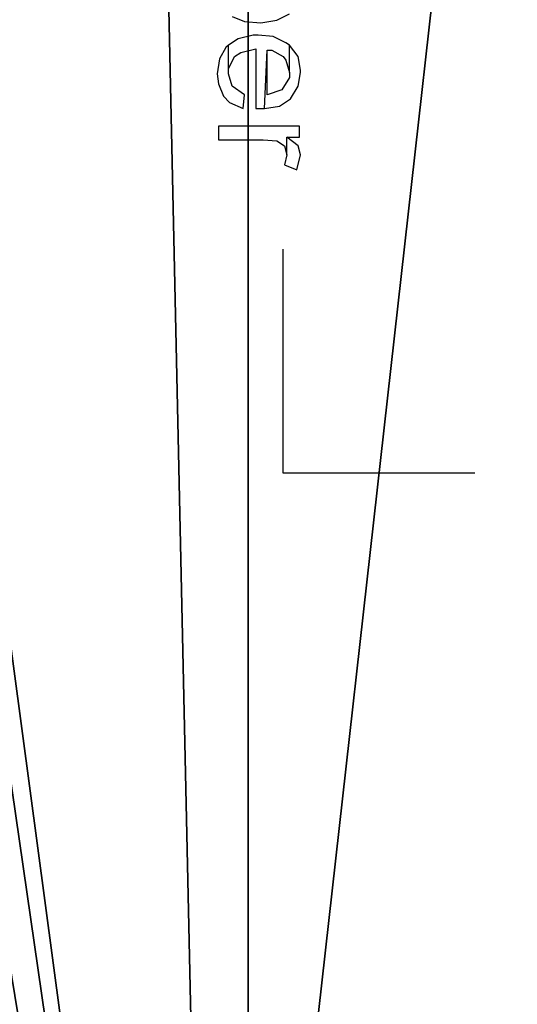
# Model space of a CAD drawing. Header units: millimetres. Extents: x 51 to 212, y 42 to 128.
# Tile 239 of 256: x 155 to 162, y 78 to 91. Entities that reach past the tile are written whole.
import ezdxf

# ---------------------------------------------------------------- set-up
doc = ezdxf.new("R2010")
doc.units = ezdxf.units.MM
doc.styles.add('Tahoma', font='tahoma.ttf')
doc.dimstyles.new('DimStyle1', dxfattribs={"dimtxt": 1.882535, "dimasz": 0.941268, "dimexe": 0.941268, "dimexo": 0.941268, "dimgap": 0.188254, "dimtad": 0, "dimtih": 1, "dimtoh": 1, "dimdec": 1, "dimzin": 0, "dimdsep": 46, "dimtxsty": 'Tahoma', "dimcen": 0.09, "dimadec": 0, "dimazin": 0, "dimtfac": 1, "dimtdec": 4, "dimtofl": 0, "dimtmove": 0, "dimatfit": 3, "dimfxl": 0, "dimtolj": 1, "dimtzin": 0, "dimarcsym": 0})

# ---------------------------------------------------------------- blocks, each defined once
blk = doc.blocks.new('Group#9')
at = {"color": 251}
mesh = blk.add_polyface(dxfattribs=at)
corners = [(66.7, 46.499, -7.941), (68.7, 14.499, -7.941), (66.7, 14.499, -7.941), (68.7, 46.499, -7.941), (71.176, 0.176, -7.941), (68.7, 0.105, -7.941), (68.7, 60.882, -7.941), (72.37, 60.755, -7.941), (77.132, 0.692, -7.941), (79.505, 60.012, -7.941), (83.049, 1.551, -7.941), (86.572, 58.777, -7.941), (88.906, 2.75, -7.941), (93.536, 57.057, -7.941), (94.685, 4.284, -7.941), (100.365, 54.859, -7.941), (100.365, 6.148, -7.941), (102.4, 6.816, -7.941), (102.4, 54.204, -7.941)]
mesh.append_faces([[corners[k] for k in face] for face in [(0, 1, 2), (1, 4, 5), (17, 15, 18)]], dxfattribs={"vtx0": -1, "color": 251})
mesh.append_faces([[corners[k] for k in face] for face in [(4, 7, 8), (8, 9, 10), (10, 11, 12), (12, 13, 14), (14, 15, 16), (16, 15, 17)]], dxfattribs={"vtx0": -1, "vtx1": -1, "color": 251})
mesh.append_faces([[corners[k] for k in face] for face in [(4, 1, 3)]], dxfattribs={"vtx0": -1, "vtx1": -1, "vtx2": -1, "color": 251})
mesh.append_faces([[corners[k] for k in face] for face in [(1, 0, 3), (4, 3, 6), (4, 6, 7), (8, 7, 9), (10, 9, 11), (12, 11, 13), (14, 13, 15)]], dxfattribs={"vtx0": -1, "vtx2": -1, "color": 251})
blk = doc.blocks.new('Group#2')
blk.add_blockref('Group#9', (12, 5.996, 8))
at = {"color": 251}
mesh = blk.add_polyface(dxfattribs=at)
corners = [(84.784, 0.263, 31), (78.437, 0.5, 31), (77.2, 0, 31), (79.575, 0.96, 31), (81.883, 2.075, 31), (84.111, 3.339, 31), (86.252, 4.747, 31), (92.333, 1.049, 31), (88.295, 6.294, 31), (90.231, 7.971, 31), (92.054, 9.772, 31), (93.753, 11.69, 31), (99.808, 2.355, 31), (95.322, 13.715, 31), (96.755, 15.84, 31), (98.044, 18.054, 31), (99.185, 20.348, 31), (100.173, 22.712, 31), (107.176, 4.175, 31), (101.002, 25.136, 31), (101.67, 27.61, 31), (102.173, 30.122, 31), (102.51, 32.662, 31), (102.679, 35.219, 31), (102.679, 37.781, 31), (78.437, 72.5, 31), (84.784, 72.737, 31), (77.2, 73, 31), (79.575, 72.04, 31), (81.883, 70.925, 31), (84.111, 69.661, 31), (86.252, 68.253, 31), (92.333, 71.951, 31), (88.295, 66.706, 31), (90.231, 65.029, 31), (92.054, 63.228, 31), (93.753, 61.31, 31), (99.808, 70.645, 31), (95.322, 59.285, 31), (96.755, 57.16, 31), (98.044, 54.946, 31), (99.185, 52.652, 31), (100.173, 50.288, 31), (107.176, 68.825, 31), (101.002, 47.864, 31), (101.67, 45.39, 31), (102.173, 42.878, 31), (102.51, 40.338, 31), (114.4, 6.5, 31), (114.4, 66.5, 31)]
mesh.append_faces([[corners[k] for k in face] for face in [(0, 1, 2), (25, 26, 27), (43, 48, 49)]], dxfattribs={"vtx0": -1, "color": 251})
mesh.append_faces([[corners[k] for k in face] for face in [(1, 0, 3), (3, 0, 4), (4, 0, 5), (5, 0, 6), (6, 7, 8), (8, 7, 9), (9, 7, 10), (10, 7, 11), (11, 12, 13), (13, 12, 14), (14, 12, 15), (15, 12, 16), (16, 12, 17), (17, 18, 19), (19, 18, 20), (20, 18, 21), (21, 18, 22), (22, 18, 23), (23, 18, 24), (26, 31, 32), (32, 36, 37), (37, 42, 43)]], dxfattribs={"vtx0": -1, "vtx1": -1, "color": 251})
mesh.append_faces([[corners[k] for k in face] for face in [(43, 24, 18)]], dxfattribs={"vtx0": -1, "vtx1": -1, "vtx2": -1, "color": 251})
mesh.append_faces([[corners[k] for k in face] for face in [(6, 0, 7), (11, 7, 12), (17, 12, 18), (26, 25, 28), (26, 28, 29), (26, 29, 30), (26, 30, 31), (32, 31, 33), (32, 33, 34), (32, 34, 35), (32, 35, 36), (37, 36, 38), (37, 38, 39), (37, 39, 40), (37, 40, 41), (37, 41, 42), (43, 42, 44), (43, 44, 45), (43, 45, 46), (43, 46, 47), (43, 47, 24), (43, 18, 48)]], dxfattribs={"vtx0": -1, "vtx2": -1, "color": 251})
blk = doc.blocks.new('Group#8')
at = {"color": 139}
for p, q in [((0.2, 7.133), (0.367, 7.067)), ((0.8, 7.083), (0.967, 7.167)), ((0.367, 7.067), (0.583, 7.05)), ((0.583, 7.05), (0.8, 7.083)), ((0.483, 6.883), (0.283, 6.833)), ((0.55, 6.883), (0.483, 6.883)), ((0.75, 6.867), (0.55, 6.883)), ((0.917, 6.783), (0.75, 6.867)), ((0.15, 6.75), (0.117, 6.717)), ((0.283, 6.833), (0.15, 6.75)), ((0.15, 6.433), (0.15, 6.75)), ((0.967, 6.75), (0.917, 6.783)), ((1.083, 6.6), (0.967, 6.75)), ((0.967, 6.383), (0.967, 6.75)), ((0.117, 6.717), (0.033, 6.567)), ((0.15, 6.433), (0.233, 6.6)), ((0.233, 6.6), (0.317, 6.65)), ((0.317, 6.65), (0.517, 6.7)), ((0.517, 6.7), (0.517, 5.9)), ((0.633, 5.9), (0.667, 6.683)), ((0.667, 6.683), (0.733, 6.683)), ((0.667, 6.083), (0.667, 6.683)), ((0.733, 6.683), (0.883, 6.6)), ((0.883, 6.6), (0.917, 6.55)), ((1.117, 6.417), (1.083, 6.6)), ((0.033, 6.567), (0, 6.367)), ((0.917, 6.55), (0.967, 6.383)), ((0, 6.367), (0.017, 6.233)), ((0.15, 6.367), (0.15, 6.433)), ((0.2, 6.2), (0.15, 6.367)), ((0.967, 6.383), (0.967, 6.317)), ((1.083, 6.2), (1.117, 6.383)), ((1.117, 6.383), (1.117, 6.417)), ((0.017, 6.233), (0.083, 6.067)), ((0.367, 6.083), (0.2, 6.2)), ((0.967, 6.317), (0.867, 6.15)), ((0.983, 6.033), (1.083, 6.2)), ((0.083, 6.067), (0.167, 5.983)), ((0.35, 5.9), (0.367, 6.083)), ((0.867, 6.15), (0.667, 6.083)), ((0.167, 5.983), (0.35, 5.9)), ((0.633, 5.9), (0.833, 5.933)), ((0.833, 5.933), (0.983, 6.033)), ((0.517, 5.9), (0.567, 5.9)), ((0.567, 5.9), (0.633, 5.9)), ((1.1, 5.667), (0.017, 5.667)), ((0.017, 5.667), (0.017, 5.483)), ((1.1, 5.517), (1.1, 5.667)), ((0.017, 5.483), (0.583, 5.483)), ((0.583, 5.483), (0.617, 5.483)), ((0.617, 5.483), (0.8, 5.467)), ((0.8, 5.467), (0.9, 5.4)), ((1.083, 5.4), (0.933, 5.517)), ((0.933, 5.283), (0.933, 5.517)), ((0.933, 5.517), (1.1, 5.517)), ((0.9, 5.4), (0.933, 5.283)), ((0.933, 5.283), (0.9, 5.15)), ((1.067, 5.083), (1.117, 5.283)), ((1.117, 5.283), (1.083, 5.4)), ((0.9, 5.15), (1.067, 5.083))]:
    blk.add_line(p, q, dxfattribs=at)
for p, q in [((0.885, 1.021), (0.885, 4.021)), ((3.446, 1.021), (0.885, 1.021))]:
    blk.add_line(p, q)
blk = doc.blocks.new('*D28')
at = {"color": 0, "lineweight": -2}
for p, q in [((127.744, 127.954), (210.08, 127.954)), ((209.139, 127.013), (209.139, 92.623)), ((209.139, 55.896), (209.139, 90.285)), ((127.744, 54.954), (210.08, 54.954))]:
    blk.add_line(p, q, dxfattribs=at)
at = {"color": 0}
for points in [[(209.296, 127.013), (208.982, 127.013), (209.139, 127.954)], [(208.982, 55.896), (209.296, 55.896), (209.139, 54.954)]]:
    blk.add_solid(points, dxfattribs=at)
at = {"layer": 'Defpoints', "color": 0}
for p in [(126.802, 127.954), (209.139, 127.954), (126.802, 54.954)]:
    blk.add_point(p, dxfattribs=at)
at = {"color": 0, "insert": (209.139, 91.454), "char_height": 1.8825, "attachment_point": 5, "style": 'Tahoma'}
blk.add_mtext('\\A1;73.0', dxfattribs=at)

msp = doc.modelspace()

# ---------------------------------------------------------------- block references
for name, p in [('Group#2', (51.102, 54.954)), ('Group#8', (157.863, 84.183, 31))]:
    msp.add_blockref(name, p)

# ---------------------------------------------------------------- dimensions: what is measured, and where the dimension line sits
at = {"color": 250}
dim = msp.add_linear_dim(base=(209.139, 127.954, 31), p1=(126.802, 54.954, 31), p2=(126.802, 127.954, 31), angle=90, dimstyle='DimStyle1', dxfattribs=at)
dim.commit()
dim.dimension.update_dxf_attribs({"geometry": '*D28', "text_midpoint": (209.139, 91.454, 31)})

doc.saveas('drawing.dxf')
